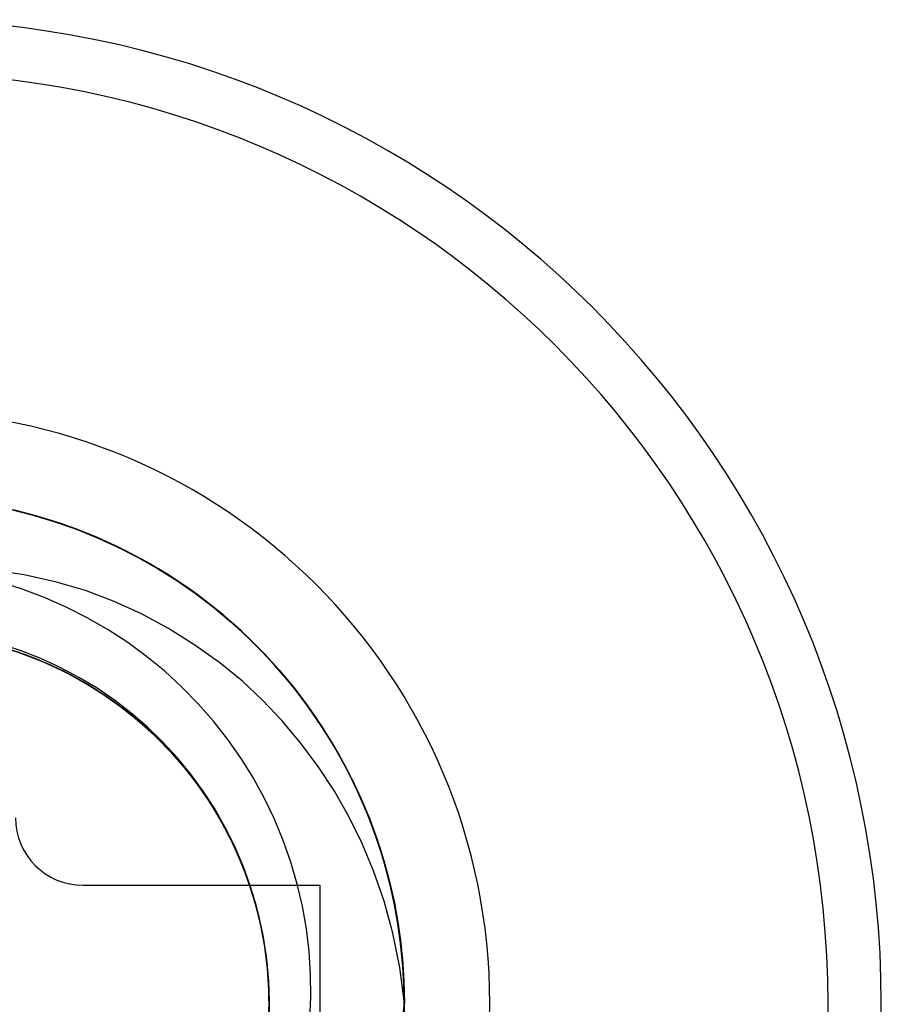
# Model space of a CAD drawing. Header units: millimetres. Extents: x -93 to 0, y 0 to 191.
# Tile 60 of 150: x -85.24 to -82.69, y 120.25 to 123.16. Entities that reach past the tile are written whole.
import ezdxf

# ---------------------------------------------------------------- set-up
doc = ezdxf.new("R2010")
doc.units = ezdxf.units.MM
doc.layers.add('MAIN-1', color=7, linetype='Continuous')
doc.layers.add('MAIN-2', color=7, linetype='Continuous')

msp = doc.modelspace()

# ---------------------------------------------------------------- linework, layer by layer
at = {"layer": 'MAIN-1'}
for p, q in [((-85.05, 120.6), (-84.35, 120.6)), ((-84.35, 120.6), (-84.35, 119.9))]:
    msp.add_line(p, q, dxfattribs=at)
for centre, radius, start, end in [((-85.6, 120.25), 1.7525, 270, 90), ((-85.05, 120.8), 0.2, 180, 270)]:
    msp.add_arc(centre, radius, start, end, dxfattribs=at)
at = {"layer": 'MAIN-2'}
for p, q in [((-85.2328, 121.7042), (-85.3055, 121.7206)), ((-85.2261, 121.7025), (-85.2997, 121.7194)), ((-85.2669, 121.7124), (-85.2013, 121.6958)), ((-85.1854, 121.6913), (-85.2535, 121.7091)), ((-85.185, 121.6912), (-85.2532, 121.7091)), ((-85.1845, 121.6911), (-85.2524, 121.7089)), ((-85.184, 121.691), (-85.252, 121.709)), ((-85.1757, 121.6886), (-85.2449, 121.7072)), ((-85.1609, 121.6841), (-85.2328, 121.7042)), ((-85.1536, 121.6819), (-85.2261, 121.7025)), ((-85.2013, 121.6958), (-85.1365, 121.6763)), ((-85.1182, 121.6702), (-85.1854, 121.6913)), ((-85.1175, 121.67), (-85.185, 121.6912)), ((-85.1176, 121.6701), (-85.1845, 121.6911)), ((-85.1169, 121.67), (-85.184, 121.691)), ((-85.1077, 121.6668), (-85.1757, 121.6886)), ((-85.09, 121.6604), (-85.1609, 121.6841)), ((-85.0824, 121.6577), (-85.1536, 121.6819)), ((-85.1365, 121.6763), (-85.0727, 121.654)), ((-85.0521, 121.646), (-85.1182, 121.6702)), ((-85.0518, 121.646), (-85.1176, 121.6701)), ((-85.0507, 121.6455), (-85.1175, 121.67)), ((-85.051, 121.6458), (-85.1169, 121.67)), ((-85.0412, 121.6418), (-85.1077, 121.6668)), ((-85.0203, 121.6332), (-85.09, 121.6604)), ((-85.0129, 121.6302), (-85.0824, 121.6577)), ((-85.0727, 121.654), (-85.0102, 121.6288)), ((-84.9873, 121.6189), (-85.0521, 121.646)), ((-84.9873, 121.619), (-85.0518, 121.646)), ((-84.9865, 121.6187), (-85.051, 121.6458)), ((-84.985, 121.6178), (-85.0507, 121.6455)), ((-84.9762, 121.6139), (-85.0412, 121.6418)), ((-84.9521, 121.6026), (-85.0203, 121.6332)), ((-84.9452, 121.5994), (-85.0129, 121.6302)), ((-85.0102, 121.6288), (-84.9489, 121.6009)), ((-84.9243, 121.589), (-84.9873, 121.619)), ((-84.924, 121.5888), (-84.9873, 121.6189)), ((-84.9235, 121.5886), (-84.9865, 121.6187)), ((-84.9207, 121.587), (-84.985, 121.6178)), ((-84.9129, 121.583), (-84.9762, 121.6139)), ((-84.8855, 121.5687), (-84.9521, 121.6026)), ((-84.9489, 121.6009), (-84.8889, 121.5703)), ((-84.8796, 121.5655), (-84.9452, 121.5994)), ((-84.8629, 121.5563), (-84.9243, 121.589)), ((-84.8625, 121.556), (-84.924, 121.5888)), ((-84.862, 121.5558), (-84.9235, 121.5886)), ((-84.858, 121.5533), (-84.9207, 121.587)), ((-84.8512, 121.5493), (-84.9129, 121.583)), ((-84.8889, 121.5703), (-84.8303, 121.5371)), ((-84.8209, 121.5315), (-84.8855, 121.5687)), ((-84.8159, 121.5286), (-84.8796, 121.5655)), ((-84.8032, 121.5207), (-84.8629, 121.5563)), ((-84.8028, 121.5205), (-84.8625, 121.556)), ((-84.8022, 121.5201), (-84.862, 121.5558)), ((-84.7972, 121.5168), (-84.858, 121.5533)), ((-84.7912, 121.5128), (-84.8512, 121.5493)), ((-85.2238, 121.5184), (-85.3162, 121.5323)), ((-85.1322, 121.4978), (-85.2238, 121.5184)), ((-84.8303, 121.5371), (-84.7732, 121.5012)), ((-84.7582, 121.4913), (-84.8209, 121.5315)), ((-84.7543, 121.4886), (-84.8159, 121.5286)), ((-84.7452, 121.4825), (-84.8032, 121.5207)), ((-84.7449, 121.4823), (-84.8028, 121.5205)), ((-84.7441, 121.4817), (-84.8022, 121.5201)), ((-84.7382, 121.4774), (-84.7972, 121.5168)), ((-85.2273, 121.475), (-85.2941, 121.4963)), ((-85.0432, 121.4714), (-85.1322, 121.4978)), ((-84.7328, 121.4735), (-84.7912, 121.5128)), ((-84.7732, 121.5012), (-84.7176, 121.4628)), ((-84.6977, 121.448), (-84.7582, 121.4913)), ((-84.6943, 121.4454), (-84.7543, 121.4886)), ((-85.1617, 121.4501), (-85.2273, 121.475)), ((-84.9584, 121.4398), (-85.0432, 121.4714)), ((-84.689, 121.4414), (-84.7452, 121.4825)), ((-84.6887, 121.4414), (-84.7449, 121.4823)), ((-84.6877, 121.4405), (-84.7441, 121.4817)), ((-84.6811, 121.4352), (-84.7382, 121.4774)), ((-84.6763, 121.4314), (-84.7328, 121.4735)), ((-84.7176, 121.4628), (-84.6639, 121.4219)), ((-85.0977, 121.4218), (-85.1617, 121.4501)), ((-84.8773, 121.4029), (-84.9584, 121.4398)), ((-84.6394, 121.4018), (-84.6977, 121.448)), ((-84.6362, 121.399), (-84.6943, 121.4454)), ((-84.6345, 121.3977), (-84.689, 121.4414)), ((-84.6343, 121.3976), (-84.6887, 121.4414)), ((-84.633, 121.3965), (-84.6877, 121.4405)), ((-84.626, 121.3903), (-84.6811, 121.4352)), ((-84.6215, 121.3865), (-84.6763, 121.4314)), ((-85.0356, 121.3903), (-85.0977, 121.4218)), ((-84.7978, 121.3598), (-84.8773, 121.4029)), ((-84.6639, 121.4219), (-84.6121, 121.3787)), ((-84.5834, 121.3527), (-84.6394, 121.4018)), ((-84.5801, 121.3495), (-84.6362, 121.399)), ((-84.5819, 121.3512), (-84.6345, 121.3977)), ((-84.5818, 121.3512), (-84.6343, 121.3976)), ((-84.9757, 121.3557), (-85.0356, 121.3903)), ((-84.5803, 121.3499), (-84.633, 121.3965)), ((-84.5728, 121.3427), (-84.626, 121.3903)), ((-84.5688, 121.339), (-84.6215, 121.3865)), ((-84.6121, 121.3787), (-84.5624, 121.3332)), ((-84.918, 121.3179), (-84.9757, 121.3557)), ((-84.7196, 121.3105), (-84.7978, 121.3598)), ((-84.5298, 121.3008), (-84.5834, 121.3527)), ((-84.5314, 121.3022), (-84.5819, 121.3512)), ((-84.5313, 121.3022), (-84.5818, 121.3512)), ((-84.5296, 121.3006), (-84.5803, 121.3499)), ((-84.5265, 121.2973), (-84.5801, 121.3495)), ((-84.5219, 121.2925), (-84.5728, 121.3427)), ((-85.233, 121.2933), (-85.2927, 121.3129)), ((-84.8623, 121.2769), (-84.918, 121.3179)), ((-84.6455, 121.2575), (-84.7196, 121.3105)), ((-84.5183, 121.2889), (-84.5688, 121.339)), ((-84.5624, 121.3332), (-84.5148, 121.2854)), ((-85.2982, 121.3077), (-85.2225, 121.2829)), ((-85.2972, 121.3074), (-85.2328, 121.2867)), ((-85.2933, 121.3064), (-85.218, 121.2815)), ((-85.2851, 121.3039), (-85.221, 121.2825)), ((-85.265, 121.2973), (-85.19, 121.2704)), ((-85.2446, 121.2906), (-85.1702, 121.2621)), ((-85.2435, 121.2906), (-85.1691, 121.2621)), ((-85.243, 121.2902), (-85.169, 121.262)), ((-85.1746, 121.2704), (-85.233, 121.2933)), ((-85.2328, 121.2867), (-85.1698, 121.2622)), ((-85.2225, 121.2829), (-85.1487, 121.2528)), ((-85.221, 121.2825), (-85.1583, 121.2572)), ((-85.218, 121.2815), (-85.1446, 121.2511)), ((-84.4829, 121.2505), (-84.5314, 121.3022)), ((-84.483, 121.2507), (-84.5313, 121.3022)), ((-84.4788, 121.2461), (-84.5298, 121.3008)), ((-84.481, 121.2487), (-84.5296, 121.3006)), ((-84.4755, 121.2424), (-84.5265, 121.2973)), ((-84.4734, 121.2399), (-84.5219, 121.2925)), ((-84.4702, 121.2365), (-84.5183, 121.2889)), ((-84.5148, 121.2854), (-84.4694, 121.2355)), ((-85.19, 121.2704), (-85.1171, 121.2382)), ((-85.1177, 121.2442), (-85.1746, 121.2704)), ((-85.1702, 121.2621), (-85.0978, 121.2283)), ((-85.1698, 121.2622), (-85.1084, 121.2339)), ((-85.1691, 121.2621), (-85.0971, 121.2282)), ((-85.169, 121.262), (-85.0975, 121.2285)), ((-85.1583, 121.2572), (-85.0972, 121.2281)), ((-85.1487, 121.2528), (-85.0773, 121.2174)), ((-84.8088, 121.2329), (-84.8623, 121.2769)), ((-84.579, 121.2034), (-84.6455, 121.2575)), ((-85.1446, 121.2511), (-85.0735, 121.2154)), ((-85.0624, 121.215), (-85.1177, 121.2442)), ((-85.1171, 121.2382), (-85.0468, 121.2007)), ((-85.1084, 121.2339), (-85.0488, 121.2019)), ((-85.0978, 121.2283), (-85.0278, 121.1893)), ((-85.0975, 121.2285), (-85.0288, 121.19)), ((-85.0972, 121.2281), (-85.038, 121.1954)), ((-85.0971, 121.2282), (-85.0277, 121.1891)), ((-84.7578, 121.1861), (-84.8088, 121.2329)), ((-84.437, 121.1969), (-84.483, 121.2507)), ((-84.4366, 121.1964), (-84.4829, 121.2505)), ((-84.4348, 121.1944), (-84.481, 121.2487)), ((-84.4304, 121.1888), (-84.4788, 121.2461)), ((-84.4274, 121.1851), (-84.4755, 121.2424)), ((-84.4274, 121.1849), (-84.4734, 121.2399)), ((-84.4247, 121.1818), (-84.4702, 121.2365)), ((-84.4694, 121.2355), (-84.4263, 121.1836)), ((-85.0773, 121.2174), (-85.0086, 121.177)), ((-85.0735, 121.2154), (-85.005, 121.1747)), ((-85.0088, 121.1827), (-85.0624, 121.215)), ((-85.0488, 121.2019), (-84.9914, 121.1662)), ((-85.0468, 121.2007), (-84.9795, 121.1582)), ((-85.038, 121.1954), (-84.9809, 121.1591)), ((-84.5192, 121.1476), (-84.579, 121.2034)), ((-84.3936, 121.1409), (-84.437, 121.1969)), ((-84.3929, 121.14), (-84.4366, 121.1964)), ((-84.3911, 121.1378), (-84.4348, 121.1944)), ((-85.0288, 121.19), (-84.9632, 121.1467)), ((-85.0278, 121.1893), (-84.9609, 121.1453)), ((-85.0277, 121.1891), (-84.9613, 121.1451)), ((-84.9572, 121.1474), (-85.0088, 121.1827)), ((-85.0086, 121.177), (-84.9429, 121.1318)), ((-85.005, 121.1747), (-84.9396, 121.1292)), ((-84.9914, 121.1662), (-84.9362, 121.1271)), ((-84.7095, 121.1367), (-84.7578, 121.1861)), ((-84.385, 121.1293), (-84.4304, 121.1888)), ((-84.3823, 121.1257), (-84.4274, 121.1851)), ((-84.3841, 121.1279), (-84.4274, 121.1849)), ((-84.4263, 121.1836), (-84.3855, 121.1298)), ((-84.3819, 121.1251), (-84.4247, 121.1818)), ((-84.9809, 121.1591), (-84.9262, 121.1194)), ((-84.9795, 121.1582), (-84.9155, 121.1109)), ((-84.9632, 121.1467), (-84.901, 121.0989)), ((-84.9613, 121.1451), (-84.8981, 121.0964)), ((-84.9609, 121.1453), (-84.8975, 121.0964)), ((-84.9076, 121.1093), (-84.9572, 121.1474)), ((-84.6642, 121.0851), (-84.7095, 121.1367)), ((-84.4627, 121.0874), (-84.5192, 121.1476)), ((-84.3529, 121.0829), (-84.3936, 121.1409)), ((-84.3519, 121.0817), (-84.3929, 121.14)), ((-84.3501, 121.0792), (-84.3911, 121.1378)), ((-84.9429, 121.1318), (-84.8807, 121.0821)), ((-84.9396, 121.1292), (-84.8776, 121.0791)), ((-84.9362, 121.1271), (-84.8836, 121.0847)), ((-84.9262, 121.1194), (-84.874, 121.0764)), ((-84.9155, 121.1109), (-84.855, 121.0589)), ((-84.8602, 121.0683), (-84.9076, 121.1093)), ((-84.3855, 121.1298), (-84.3471, 121.074)), ((-84.3428, 121.0678), (-84.385, 121.1293)), ((-84.3437, 121.069), (-84.3841, 121.1279)), ((-84.3404, 121.0643), (-84.3823, 121.1257)), ((-84.3419, 121.0665), (-84.3819, 121.1251)), ((-84.901, 121.0989), (-84.8423, 121.0469)), ((-84.8981, 121.0964), (-84.8386, 121.0434)), ((-84.8975, 121.0964), (-84.838, 121.0431)), ((-84.8836, 121.0847), (-84.8337, 121.039)), ((-84.8807, 121.0821), (-84.8223, 121.0279)), ((-84.8776, 121.0791), (-84.8192, 121.0247)), ((-84.622, 121.0313), (-84.6642, 121.0851)), ((-84.4075, 121.0213), (-84.4627, 121.0874)), ((-84.315, 121.0233), (-84.3529, 121.0829)), ((-84.3138, 121.0216), (-84.3519, 121.0817)), ((-84.3121, 121.0187), (-84.3501, 121.0792)), ((-84.874, 121.0764), (-84.8247, 121.0303)), ((-84.815, 121.0247), (-84.8602, 121.0683)), ((-84.855, 121.0589), (-84.7985, 121.0028)), ((-84.3471, 121.074), (-84.3112, 121.0166)), ((-84.3062, 121.0085), (-84.3437, 121.069)), ((-84.3038, 121.0045), (-84.3428, 121.0678)), ((-84.3048, 121.0062), (-84.3419, 121.0665)), ((-84.3017, 121.0011), (-84.3404, 121.0643)), ((-84.8423, 121.0469), (-84.7873, 120.9908)), ((-84.8386, 121.0434), (-84.7831, 120.9863)), ((-84.838, 121.0431), (-84.7827, 120.9857)), ((-84.8337, 121.039), (-84.7867, 120.9904)), ((-84.8247, 121.0303), (-84.7783, 120.9811)), ((-84.8223, 121.0279), (-84.7681, 120.9696)), ((-84.8192, 121.0247), (-84.765, 120.9661)), ((-84.7723, 120.9784), (-84.815, 121.0247)), ((-84.5828, 120.9753), (-84.622, 121.0313)), ((-84.355, 120.951), (-84.4075, 121.0213)), ((-84.2801, 120.9622), (-84.315, 121.0233)), ((-84.2788, 120.96), (-84.3138, 121.0216)), ((-84.7985, 121.0028), (-84.7461, 120.9427)), ((-84.7873, 120.9908), (-84.7364, 120.9308)), ((-84.7867, 120.9904), (-84.7428, 120.939)), ((-84.2771, 120.9567), (-84.3121, 121.0187)), ((-84.3112, 121.0166), (-84.2778, 120.9576)), ((-84.2719, 120.9465), (-84.3062, 121.0085)), ((-84.2706, 120.9441), (-84.3048, 121.0062)), ((-84.2681, 120.9395), (-84.3038, 121.0045)), ((-84.2662, 120.9359), (-84.3017, 121.0011)), ((-84.7831, 120.9863), (-84.7318, 120.9253)), ((-84.7827, 120.9857), (-84.7318, 120.9247)), ((-84.7783, 120.9811), (-84.7349, 120.9292)), ((-84.7323, 120.9297), (-84.7723, 120.9784)), ((-84.7681, 120.9696), (-84.7183, 120.9075)), ((-84.765, 120.9661), (-84.7153, 120.9036)), ((-84.5467, 120.9172), (-84.5828, 120.9753)), ((-84.2482, 120.8998), (-84.2801, 120.9622)), ((-84.7461, 120.9427), (-84.6981, 120.8791)), ((-84.7428, 120.939), (-84.702, 120.885)), ((-84.3072, 120.8785), (-84.355, 120.951)), ((-84.2469, 120.8972), (-84.2788, 120.96)), ((-84.2778, 120.9576), (-84.2471, 120.8971)), ((-84.2452, 120.8933), (-84.2771, 120.9567)), ((-84.2405, 120.8832), (-84.2719, 120.9465)), ((-84.2394, 120.8805), (-84.2706, 120.9441)), ((-84.2357, 120.8729), (-84.2681, 120.9395)), ((-84.2339, 120.8689), (-84.2662, 120.9359)), ((-84.7364, 120.9308), (-84.6898, 120.8674)), ((-84.7349, 120.9292), (-84.6949, 120.8747)), ((-84.6951, 120.8787), (-84.7323, 120.9297)), ((-84.7318, 120.9253), (-84.6851, 120.8608)), ((-84.7318, 120.9247), (-84.6854, 120.8604)), ((-84.7183, 120.9075), (-84.6732, 120.8418)), ((-84.7153, 120.9036), (-84.6704, 120.8377)), ((-84.5139, 120.8572), (-84.5467, 120.9172)), ((-84.2552, 120.9148), (-84.2276, 120.856)), ((-84.702, 120.885), (-84.6646, 120.8287)), ((-84.6981, 120.8791), (-84.6548, 120.8122)), ((-84.6607, 120.8257), (-84.6951, 120.8787)), ((-84.6949, 120.8747), (-84.6582, 120.8179)), ((-84.2645, 120.804), (-84.3072, 120.8785)), ((-84.2194, 120.8362), (-84.2482, 120.8998)), ((-84.2471, 120.8971), (-84.2192, 120.8354)), ((-84.2182, 120.8334), (-84.2469, 120.8972)), ((-84.2164, 120.829), (-84.2452, 120.8933)), ((-84.2123, 120.8188), (-84.2405, 120.8832)), ((-84.2111, 120.8154), (-84.2394, 120.8805)), ((-84.6898, 120.8674), (-84.6478, 120.8007)), ((-84.6854, 120.8604), (-84.6437, 120.793)), ((-84.6851, 120.8608), (-84.6434, 120.793)), ((-84.4843, 120.7956), (-84.5139, 120.8572)), ((-84.2066, 120.8048), (-84.2357, 120.8729)), ((-84.2049, 120.8003), (-84.2339, 120.8689)), ((-84.2276, 120.856), (-84.2026, 120.7961)), ((-84.6732, 120.8418), (-84.6329, 120.7731)), ((-84.6704, 120.8377), (-84.6304, 120.7689)), ((-84.6646, 120.8287), (-84.6308, 120.7701)), ((-84.6295, 120.7709), (-84.6607, 120.8257)), ((-84.6582, 120.8179), (-84.625, 120.7589)), ((-84.1937, 120.7716), (-84.2194, 120.8362)), ((-84.2192, 120.8354), (-84.1942, 120.7726)), ((-84.1926, 120.7686), (-84.2182, 120.8334)), ((-84.1909, 120.7637), (-84.2164, 120.829)), ((-84.1872, 120.7532), (-84.2123, 120.8188)), ((-84.1859, 120.749), (-84.2111, 120.8154)), ((-84.6548, 120.8122), (-84.6164, 120.7424)), ((-84.6478, 120.8007), (-84.6107, 120.7309)), ((-84.6437, 120.793), (-84.607, 120.7227)), ((-84.6434, 120.793), (-84.6068, 120.7223)), ((-84.4583, 120.7328), (-84.4843, 120.7956)), ((-84.226, 120.7258), (-84.2645, 120.804)), ((-84.1809, 120.7353), (-84.2066, 120.8048)), ((-84.1793, 120.7303), (-84.2049, 120.8003)), ((-84.2026, 120.7961), (-84.1802, 120.7353)), ((-84.6329, 120.7731), (-84.5975, 120.7016)), ((-84.6308, 120.7701), (-84.6006, 120.7096)), ((-84.6304, 120.7689), (-84.5955, 120.6973)), ((-84.6016, 120.7146), (-84.6295, 120.7709)), ((-84.625, 120.7589), (-84.5955, 120.6981)), ((-84.1942, 120.7726), (-84.1721, 120.7091)), ((-84.1711, 120.7059), (-84.1937, 120.7716)), ((-84.1701, 120.7029), (-84.1926, 120.7686)), ((-84.1685, 120.6974), (-84.1909, 120.7637)), ((-84.6164, 120.7424), (-84.5833, 120.67)), ((-84.6107, 120.7309), (-84.5787, 120.6583)), ((-84.4357, 120.6688), (-84.4583, 120.7328)), ((-84.1652, 120.6865), (-84.1872, 120.7532)), ((-84.1638, 120.6816), (-84.1859, 120.749)), ((-84.1586, 120.6645), (-84.1809, 120.7353)), ((-84.1802, 120.7353), (-84.1607, 120.6736)), ((-84.1572, 120.6592), (-84.1793, 120.7303)), ((-84.607, 120.7227), (-84.5753, 120.6498)), ((-84.6068, 120.7223), (-84.5753, 120.649)), ((-84.5769, 120.6569), (-84.6016, 120.7146)), ((-84.6006, 120.7096), (-84.5743, 120.6474)), ((-84.5975, 120.7016), (-84.5674, 120.6279)), ((-84.1911, 120.6425), (-84.226, 120.7258)), ((-84.1721, 120.7091), (-84.1529, 120.6448)), ((-84.1515, 120.6392), (-84.1711, 120.7059)), ((-84.1508, 120.636), (-84.1701, 120.7029)), ((-84.5955, 120.6981), (-84.5698, 120.6356)), ((-84.5955, 120.6973), (-84.5657, 120.6231)), ((-84.5833, 120.67), (-84.5557, 120.5953)), ((-84.1491, 120.6301), (-84.1685, 120.6974)), ((-84.1463, 120.6186), (-84.1652, 120.6865)), ((-84.145, 120.6133), (-84.1638, 120.6816)), ((-84.1607, 120.6736), (-84.1439, 120.6112)), ((-84.5787, 120.6583), (-84.5519, 120.5831)), ((-84.5556, 120.598), (-84.5769, 120.6569)), ((-84.5753, 120.6498), (-84.549, 120.5746)), ((-84.5753, 120.649), (-84.5492, 120.5738)), ((-84.5743, 120.6474), (-84.5519, 120.5836)), ((-84.4168, 120.6038), (-84.4357, 120.6688)), ((-84.1603, 120.5535), (-84.1911, 120.6425)), ((-84.1398, 120.5924), (-84.1586, 120.6645)), ((-84.1387, 120.5872), (-84.1572, 120.6592)), ((-84.1529, 120.6448), (-84.1368, 120.5798)), ((-84.5698, 120.6356), (-84.5481, 120.5716)), ((-84.5674, 120.6279), (-84.5425, 120.5522)), ((-84.5657, 120.6231), (-84.5411, 120.5467)), ((-84.1351, 120.5714), (-84.1515, 120.6392)), ((-84.1344, 120.568), (-84.1508, 120.636)), ((-84.1329, 120.5618), (-84.1491, 120.6301)), ((-84.1306, 120.5497), (-84.1463, 120.6186)), ((-84.1294, 120.5445), (-84.145, 120.6133)), ((-85.05, 120.6), (-85.05, 120.6)), ((-84.5557, 120.5953), (-84.5336, 120.5188)), ((-84.5376, 120.5379), (-84.5556, 120.598)), ((-84.5519, 120.5836), (-84.5335, 120.5185)), ((-84.5519, 120.5831), (-84.5305, 120.5055)), ((-84.4014, 120.538), (-84.4168, 120.6038)), ((-84.35, 120.6), (-84.35, 120.6)), ((-84.1439, 120.6112), (-84.1298, 120.5482)), ((-84.1246, 120.5194), (-84.1398, 120.5924)), ((-84.1238, 120.5146), (-84.1387, 120.5872)), ((-84.5492, 120.5738), (-84.5285, 120.4968)), ((-84.549, 120.5746), (-84.5283, 120.4975)), ((-84.5481, 120.5716), (-84.5304, 120.5063)), ((-84.1343, 120.4585), (-84.1603, 120.5535)), ((-84.1368, 120.5798), (-84.1236, 120.5144)), ((-84.1217, 120.5028), (-84.1351, 120.5714)), ((-84.1212, 120.4989), (-84.1344, 120.568)), ((-84.1199, 120.4925), (-84.1329, 120.5618)), ((-84.5425, 120.5522), (-84.5233, 120.4749)), ((-84.5411, 120.5467), (-84.5221, 120.4685)), ((-84.5232, 120.477), (-84.5376, 120.5379)), ((-84.3897, 120.4714), (-84.4014, 120.538)), ((-84.1181, 120.4798), (-84.1306, 120.5497)), ((-84.1298, 120.5482), (-84.1185, 120.4847)), ((-84.1172, 120.4753), (-84.1294, 120.5445)), ((-84.5336, 120.5188), (-84.5171, 120.4408)), ((-84.5335, 120.5185), (-84.519, 120.4524)), ((-84.5305, 120.5055), (-84.5146, 120.4259)), ((-84.5304, 120.5063), (-84.5167, 120.4401)), ((-84.5285, 120.4968), (-84.5133, 120.4185)), ((-84.5283, 120.4975), (-84.5133, 120.419)), ((-84.113, 120.4455), (-84.1246, 120.5194)), ((-84.1125, 120.4415), (-84.1238, 120.5146)), ((-84.1236, 120.5144), (-84.1133, 120.4486)), ((-84.1116, 120.4334), (-84.1217, 120.5028)), ((-84.1111, 120.4291), (-84.1212, 120.4989)), ((-84.5233, 120.4749), (-84.5098, 120.3964)), ((-84.5121, 120.4152), (-84.5232, 120.477)), ((-84.5221, 120.4685), (-84.5089, 120.3891)), ((-84.3816, 120.4044), (-84.3897, 120.4714)), ((-84.11, 120.4224), (-84.1199, 120.4925)), ((-84.1185, 120.4847), (-84.1109, 120.4295)), ((-84.1088, 120.4092), (-84.1181, 120.4798)), ((-84.1082, 120.4056), (-84.1172, 120.4753)), ((-84.519, 120.4524), (-84.5086, 120.3856)), ((-84.5171, 120.4408), (-84.5061, 120.3619)), ((-84.5167, 120.4401), (-84.5071, 120.3731)), ((-84.1139, 120.3574), (-84.1343, 120.4585)), ((-84.1133, 120.4486), (-84.106, 120.3824)), ((-84.1051, 120.3709), (-84.113, 120.4455)), ((-84.1048, 120.368), (-84.1125, 120.4415)), ((-84.5146, 120.4259), (-84.5045, 120.3451)), ((-84.5133, 120.419), (-84.504, 120.3396)), ((-84.5133, 120.4185), (-84.5038, 120.3394)), ((-84.5046, 120.3529), (-84.5121, 120.4152)), ((-84.1046, 120.3636), (-84.1116, 120.4334)), ((-84.1042, 120.3588), (-84.1111, 120.4291)), ((-84.1109, 120.4295), (-84.1053, 120.374)), ((-84.1035, 120.3518), (-84.11, 120.4224)), ((-84.1029, 120.3382), (-84.1088, 120.4092)), ((-84.5098, 120.3964), (-84.5021, 120.3172)), ((-84.5089, 120.3891), (-84.5016, 120.3087)), ((-84.5086, 120.3856), (-84.5023, 120.3183)), ((-84.3772, 120.3371), (-84.3816, 120.4044)), ((-84.1025, 120.3356), (-84.1082, 120.4056)), ((-84.106, 120.3824), (-84.1017, 120.3162)), ((-84.5071, 120.3731), (-84.5016, 120.3057)), ((-84.5061, 120.3619), (-84.5009, 120.2824)), ((-84.5005, 120.2901), (-84.5046, 120.3529)), ((-84.1002, 120.25), (-84.1139, 120.3574)), ((-84.1053, 120.374), (-84.1018, 120.3184)), ((-84.1009, 120.2961), (-84.1051, 120.3709)), ((-84.1008, 120.2942), (-84.1048, 120.368)), ((-84.1009, 120.2934), (-84.1046, 120.3636)), ((-84.1007, 120.2885), (-84.1042, 120.3588)), ((-84.1004, 120.2809), (-84.1035, 120.3518)), ((-84.5045, 120.3451), (-84.5003, 120.2639)), ((-84.504, 120.3396), (-84.5005, 120.2598)), ((-84.5038, 120.3394), (-84.5001, 120.2599)), ((-84.3765, 120.2699), (-84.3772, 120.3371)), ((-84.1003, 120.2671), (-84.1029, 120.3382)), ((-84.1002, 120.2652), (-84.1025, 120.3356)), ((-84.5023, 120.3183), (-84.5001, 120.2507)), ((-84.5021, 120.3172), (-84.5003, 120.2375)), ((-84.5016, 120.3087), (-84.5003, 120.2279)), ((-84.5016, 120.3057), (-84.5002, 120.2381)), ((-84.1018, 120.3184), (-84.1003, 120.2627)), ((-84.1017, 120.3162), (-84.1002, 120.25)), ((-84.1004, 120.2214), (-84.1009, 120.2961)), ((-84.1005, 120.2231), (-84.1009, 120.2934)), ((-84.1004, 120.2204), (-84.1008, 120.2942)), ((-84.5003, 120.2639), (-84.5021, 120.1827)), ((-84.5009, 120.2824), (-84.5013, 120.2027)), ((-84.5001, 120.2271), (-84.5005, 120.2901)), ((-84.3794, 120.2029), (-84.3765, 120.2699)), ((-84.1012, 120.1958), (-84.1003, 120.2671)), ((-84.1012, 120.1948), (-84.1002, 120.2652)), ((-84.1003, 120.2627), (-84.1008, 120.207)), ((-84.1005, 120.2182), (-84.1007, 120.2885)), ((-84.1006, 120.2098), (-84.1004, 120.2809)), ((-84.5005, 120.2598), (-84.5026, 120.1801)), ((-84.5001, 120.2599), (-84.5022, 120.1803)), ((-84.5001, 120.2507), (-84.502, 120.1831)), ((-84.115, 120.1362), (-84.1002, 120.25))]:
    msp.add_line(p, q, dxfattribs=at)
for radius, end in [(2.91, 90), (2.7525, 90), (1.5, 76.1926)]:
    msp.add_arc((-85.6, 120.25), radius, 270, end, dxfattribs=at)

doc.saveas('drawing.dxf')
